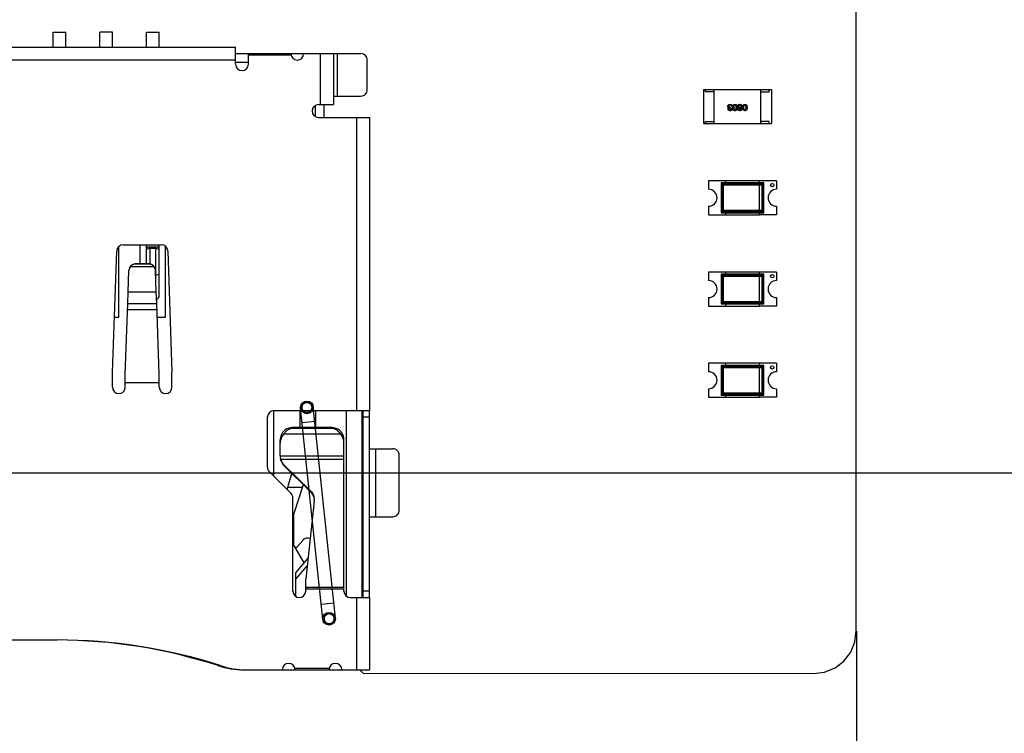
# Model space of a CAD drawing. Header units: inches. Extents: x -36 to 490, y -51 to 98.
# Tile 105 of 153: x 420 to 443, y -13 to 4. Entities that reach past the tile are written whole.
import ezdxf

# ---------------------------------------------------------------- set-up
doc = ezdxf.new("R2010")
doc.units = ezdxf.units.IN
doc.header["$LTSCALE"] = 1.21
doc.header["$MEASUREMENT"] = 0
doc.header["$PDMODE"] = 3
doc.header["$PDSIZE"] = 0.3125
doc.layers.get('0').update_dxf_attribs({"linetype": 'CONTINUOUS'})
doc.layers.get('Defpoints').update_dxf_attribs({"linetype": 'CONTINUOUS'})
doc.layers.add('DIM', color=3, linetype='CONTINUOUS')
doc.layers.add('IMPORTED13', color=7, linetype='CONTINUOUS')
doc.styles.get("Standard").update_dxf_attribs({"font": 'txt', "width": 0.8})
doc.dimstyles.get("Standard").update_dxf_attribs({"dimtxt": 0.15625, "dimasz": 0.1875, "dimexe": 0.125, "dimexo": 0.0625, "dimgap": 0.09, "dimtad": 0, "dimtih": 1, "dimtoh": 1, "dimzin": 4, "dimdsep": 46, "dimtxsty": 'Standard', "dimblk": '_FILLED', "dimblk1": '_FILLED', "dimblk2": '_FILLED', "dimcen": 0.09, "dimazin": 1, "dimtp": 0.01, "dimtm": 0.01, "dimtfac": 1, "dimtofl": 0, "dimtmove": 0, "dimatfit": 3, "dimldrblk": '_FILLED', "dimfxl": 1, "dimtolj": 1, "dimtzin": 4, "dimarcsym": 0})

# ---------------------------------------------------------------- blocks, each defined once
blk = doc.blocks.new('_FILLED')
at = {"color": 0, "linetype": 'ByBlock'}
blk.add_solid([(0, 0), (-1, 0.1667), (-1, -0.1667)], dxfattribs=at)
blk = doc.blocks.new('*D70')
at = {"layer": 'Defpoints', "color": 0}
for p in [(406.8, 41.989), (406.8, -7.061), (488.634, -7.061)]:
    blk.add_point(p, dxfattribs=at)
at = {"layer": 'DIM', "color": 0, "lineweight": -2}
for p, q in [((406.863, 41.989), (488.759, 41.989)), ((488.634, 39.449), (488.634, 21.387)), ((488.634, -4.521), (488.634, 13.541)), ((406.863, -7.061), (488.759, -7.061))]:
    blk.add_line(p, q, dxfattribs=at)
at = {"layer": 'DIM', "color": 0, "lineweight": -2, "xscale": 2.54, "yscale": 2.54, "zscale": 2.54}
for p, rotation in [((488.634, 41.989), 90), ((488.634, -7.061), 270)]:
    blk.add_blockref('_FILLED', p, dxfattribs=dict(at, rotation=rotation))
at = {"layer": 'DIM', "color": 0, "insert": (488.634, 17.464), "char_height": 2.5, "attachment_point": 5, "rotation": 90, "line_spacing_factor": 2.5}
blk.add_mtext('\\A1;49.05', dxfattribs=at)
blk = doc.blocks.new('*D73')
at = {"layer": 'Defpoints', "color": 0}
for p in [(333.37, -10.726), (439.379, -10.726), (439.379, -49.212)]:
    blk.add_point(p, dxfattribs=at)
at = {"layer": 'DIM', "color": 0, "lineweight": -2}
for p, q in [((333.37, -10.789), (333.37, -49.337)), ((439.379, -10.789), (439.379, -49.337)), ((335.91, -49.212), (382.285, -49.212)), ((436.839, -49.212), (390.465, -49.212))]:
    blk.add_line(p, q, dxfattribs=at)
at = {"layer": 'DIM', "color": 0, "lineweight": -2, "xscale": 2.54, "yscale": 2.54, "zscale": 2.54, "rotation": 180}
blk.add_blockref('_FILLED', (333.37, -49.212), dxfattribs=at)
at = {"layer": 'DIM', "color": 0, "lineweight": -2, "xscale": 2.54, "yscale": 2.54, "zscale": 2.54}
blk.add_blockref('_FILLED', (439.379, -49.212), dxfattribs=at)
at = {"layer": 'DIM', "color": 0, "insert": (386.375, -49.212), "char_height": 2.5, "attachment_point": 5, "line_spacing_factor": 2.5}
blk.add_mtext('\\A1;106.01', dxfattribs=at)

msp = doc.modelspace()

# ---------------------------------------------------------------- linework, layer by layer
at = {"color": 7, "linetype": 'Continuous'}
for p, q in [((439.37, -10.776), (439.38, 54.725)), ((420.464, 3.31), (420.764, 3.31)), ((420.464, 2.957), (420.464, 3.31)), ((420.764, 2.957), (420.764, 3.31)), ((421.864, 3.31), (421.564, 3.31)), ((421.564, 2.957), (421.564, 3.31)), ((421.864, 2.957), (421.864, 3.31)), ((422.664, 3.31), (422.964, 3.31)), ((422.664, 2.957), (422.664, 3.31)), ((422.964, 2.957), (422.964, 3.31)), ((415.364, 2.957), (424.764, 2.957)), ((424.764, 2.557), (424.764, 2.957)), ((424.764, 2.807), (427.714, 2.807)), ((425.064, 2.557), (425.064, 2.807)), ((425.064, 2.782), (426.066, 2.782)), ((426.764, 1.607), (426.764, 2.807)), ((427.064, 2.807), (427.064, 1.607)), ((427.163, 1.807), (427.163, 2.807)), ((424.764, 2.657), (415.364, 2.657)), ((424.764, 2.607), (425.064, 2.607)), ((427.864, 1.957), (427.864, 2.657)), ((435.778, 1.959), (437.378, 1.959)), ((435.778, 1.959), (435.778, 1.159)), ((435.828, 1.909), (435.828, 1.959)), ((436.028, 1.909), (435.828, 1.909)), ((436.028, 1.159), (436.028, 1.959)), ((437.128, 1.159), (437.128, 1.959)), ((437.128, 1.909), (437.328, 1.909)), ((437.328, 1.909), (437.328, 1.959)), ((437.378, 1.959), (437.378, 1.159)), ((427.064, 1.807), (427.714, 1.807)), ((426.644, 1.325), (426.644, 1.59)), ((426.714, 1.607), (427.064, 1.607)), ((426.844, 1.307), (426.844, 1.607)), ((436.377, 1.533), (436.377, 1.534)), ((436.405, 1.613), (436.432, 1.609)), ((436.415, 1.527), (436.405, 1.527)), ((436.406, 1.543), (436.415, 1.543)), ((436.415, 1.543), (436.415, 1.527)), ((436.433, 1.512), (436.451, 1.512)), ((436.454, 1.566), (436.436, 1.566)), ((436.589, 1.503), (436.607, 1.503)), ((436.668, 1.535), (436.667, 1.536)), ((426.714, 1.307), (427.914, 1.307)), ((427.614, -5.593), (427.614, 1.307)), ((427.914, 1.307), (427.914, -5.593)), ((435.828, 1.209), (436.028, 1.209)), ((435.828, 1.159), (435.828, 1.209)), ((437.328, 1.209), (437.128, 1.209)), ((437.328, 1.159), (437.328, 1.209)), ((435.778, 1.159), (437.378, 1.159)), ((437.098, -0.186), (435.898, -0.186)), ((435.898, -0.186), (435.898, -0.386)), ((436.298, -0.186), (436.298, -0.236)), ((437.098, -0.236), (437.098, -0.186)), ((437.198, -0.236), (436.198, -0.236)), ((436.198, -0.236), (436.247, -0.284)), ((436.198, -0.236), (436.198, -0.936)), ((437.17, -0.264), (436.227, -0.264)), ((436.227, -0.264), (436.227, -0.907)), ((436.247, -0.284), (437.15, -0.284)), ((436.247, -0.887), (436.247, -0.284)), ((437.198, -0.236), (437.15, -0.284)), ((437.15, -0.284), (437.15, -0.887)), ((437.17, -0.907), (437.17, -0.264)), ((437.198, -0.936), (437.198, -0.236)), ((435.898, -0.786), (435.898, -0.986)), ((436.198, -0.936), (436.247, -0.887)), ((436.227, -0.907), (437.17, -0.907)), ((437.15, -0.887), (436.247, -0.887)), ((437.15, -0.887), (437.198, -0.936)), ((435.898, -0.986), (437.098, -0.986)), ((436.198, -0.936), (437.198, -0.936)), ((436.298, -0.936), (436.298, -0.986)), ((437.098, -0.986), (437.098, -0.936)), ((421.864, -4.693), (421.964, -1.837)), ((422.014, -3.393), (422.014, -1.733)), ((422.114, -1.693), (423.014, -1.693)), ((422.514, -2.143), (422.514, -1.693)), ((422.664, -2.143), (422.664, -1.693)), ((422.664, -1.737), (422.964, -1.737)), ((422.744, -1.737), (422.664, -1.762)), ((422.664, -1.797), (422.744, -1.771)), ((422.744, -1.737), (422.744, -2.143)), ((422.744, -1.771), (422.884, -1.771)), ((422.964, -1.762), (422.884, -1.737)), ((422.884, -2.413), (422.884, -1.737)), ((422.884, -1.771), (422.964, -1.797)), ((422.964, -2.89), (422.964, -1.693)), ((423.114, -3.393), (423.114, -1.733)), ((423.164, -1.837), (423.264, -4.693)), ((422.233, -2.809), (422.251, -2.298)), ((422.29, -2.203), (422.839, -2.203)), ((422.727, -2.143), (422.402, -2.143)), ((422.402, -2.143), (422.402, -2.15)), ((422.727, -2.15), (422.402, -2.15)), ((422.727, -2.15), (422.727, -2.143)), ((422.895, -2.809), (422.877, -2.298)), ((422.964, -2.387), (422.884, -2.413)), ((437.098, -2.333), (435.898, -2.333)), ((435.898, -2.333), (435.898, -2.533)), ((437.198, -2.383), (436.198, -2.383)), ((436.198, -2.383), (436.247, -2.431)), ((436.198, -2.383), (436.198, -3.083)), ((437.17, -2.411), (436.227, -2.411)), ((436.227, -2.411), (436.227, -3.054)), ((436.247, -2.431), (437.15, -2.431)), ((436.247, -3.034), (436.247, -2.431)), ((436.298, -2.333), (436.298, -2.383)), ((437.098, -2.383), (437.098, -2.333)), ((437.198, -2.383), (437.15, -2.431)), ((437.15, -2.431), (437.15, -3.034)), ((437.17, -3.054), (437.17, -2.411)), ((437.198, -3.083), (437.198, -2.383)), ((422.224, -3.076), (422.233, -2.809)), ((422.895, -2.809), (422.233, -2.809)), ((422.905, -3.076), (422.895, -2.809)), ((435.898, -2.933), (435.898, -3.133)), ((422.164, -4.735), (422.224, -3.076)), ((422.91, -3.225), (422.218, -3.225)), ((422.224, -3.076), (422.905, -3.076)), ((422.964, -4.735), (422.905, -3.076)), ((435.898, -3.133), (437.098, -3.133)), ((436.198, -3.083), (436.247, -3.034)), ((436.198, -3.083), (437.198, -3.083)), ((436.227, -3.054), (437.17, -3.054)), ((437.15, -3.034), (436.247, -3.034)), ((436.298, -3.083), (436.298, -3.133)), ((437.098, -3.133), (437.098, -3.083)), ((437.15, -3.034), (437.198, -3.083)), ((421.91, -3.393), (422.014, -3.393)), ((422.916, -3.393), (423.114, -3.393)), ((437.098, -4.479), (435.898, -4.479)), ((435.898, -4.479), (435.898, -4.679)), ((437.198, -4.529), (436.198, -4.529)), ((436.198, -4.529), (436.247, -4.578)), ((436.198, -4.529), (436.198, -5.229)), ((437.17, -4.558), (436.227, -4.558)), ((436.227, -4.558), (436.227, -5.201)), ((436.247, -4.578), (437.15, -4.578)), ((436.247, -5.181), (436.247, -4.578)), ((436.298, -4.479), (436.298, -4.529)), ((437.098, -4.529), (437.098, -4.479)), ((437.198, -4.529), (437.15, -4.578)), ((437.15, -4.578), (437.15, -5.181)), ((437.17, -5.201), (437.17, -4.558)), ((437.198, -5.229), (437.198, -4.529)), ((421.864, -5.043), (421.864, -4.693)), ((422.164, -5.043), (422.164, -4.735)), ((422.964, -5.043), (422.964, -4.735)), ((423.264, -5.043), (423.264, -4.693)), ((422.164, -4.935), (422.964, -4.935)), ((422.964, -4.943), (422.164, -4.943)), ((435.898, -5.079), (435.898, -5.279)), ((435.898, -5.279), (437.098, -5.279)), ((436.198, -5.229), (436.247, -5.181)), ((436.198, -5.229), (437.198, -5.229)), ((436.227, -5.201), (437.17, -5.201)), ((437.15, -5.181), (436.247, -5.181)), ((436.298, -5.229), (436.298, -5.279)), ((437.098, -5.279), (437.098, -5.229)), ((437.15, -5.181), (437.198, -5.229)), ((425.514, -6.93), (425.514, -5.743)), ((425.664, -5.593), (427.91, -5.593)), ((425.664, -7.143), (425.664, -5.593)), ((426.284, -5.993), (426.284, -5.593)), ((426.644, -5.593), (426.644, -5.993)), ((427.364, -5.593), (427.364, -9.952)), ((427.744, -9.993), (427.744, -5.593)), ((427.764, -9.984), (427.764, -5.601)), ((427.764, -5.743), (427.914, -5.743)), ((427.914, -5.601), (427.91, -5.593)), ((427.914, -9.984), (427.914, -5.601)), ((427.014, -5.993), (426.114, -5.993)), ((426.114, -5.993), (426.114, -6.012)), ((427.014, -6.012), (426.114, -6.012)), ((427.014, -6.012), (427.014, -5.993)), ((427.237, -6.152), (425.892, -6.152)), ((425.814, -6.66), (425.814, -6.286)), ((427.314, -9.843), (427.314, -6.286)), ((425.814, -6.655), (427.314, -6.655)), ((427.927, -6.493), (428.464, -6.493)), ((428.062, -8.093), (428.062, -6.493)), ((428.614, -7.943), (428.614, -6.643)), ((425.828, -6.769), (425.817, -6.723)), ((427.314, -6.747), (425.828, -6.747)), ((425.902, -6.868), (426.526, -7.485)), ((425.902, -6.89), (425.902, -6.868)), ((425.902, -6.89), (426.526, -7.507)), ((426.07, -7.549), (425.558, -7.036)), ((425.973, -7.451), (426.085, -7.071)), ((425.991, -7.393), (426.338, -7.393)), ((426.355, -7.338), (426.134, -8.019)), ((426.526, -7.485), (426.526, -7.507)), ((426.114, -9.843), (426.114, -7.655)), ((426.613, -7.727), (426.414, -9.551)), ((426.134, -8.76), (426.134, -8.019)), ((427.927, -8.093), (428.464, -8.093)), ((426.134, -8.593), (426.114, -8.593)), ((426.141, -8.785), (426.368, -9.178)), ((426.223, -8.792), (426.342, -8.65)), ((426.464, -9.064), (426.174, -9.409)), ((426.448, -9.238), (426.174, -9.565)), ((426.174, -9.409), (426.174, -9.96)), ((427.744, -9.293), (427.764, -9.293)), ((426.414, -9.843), (426.414, -9.551)), ((426.414, -9.748), (427.314, -9.748)), ((427.314, -9.793), (426.414, -9.793)), ((427.914, -9.843), (427.764, -9.843)), ((427.464, -9.993), (427.91, -9.993)), ((427.614, -11.693), (427.614, -9.993)), ((427.763, -9.989), (427.764, -9.984)), ((427.91, -9.993), (427.914, -9.984)), ((427.914, -9.993), (427.914, -11.693)), ((439.345, -11.037), (439.37, -10.776)), ((413.214, -10.993), (420.564, -10.993)), ((439.244, -11.28), (439.345, -11.037)), ((439.084, -11.489), (439.244, -11.28)), ((424.351, -11.596), (424.355, -11.584)), ((438.875, -11.65), (439.084, -11.489)), ((425.015, -11.693), (427.914, -11.693)), ((426.967, -11.663), (426.161, -11.663)), ((427.68, -11.693), (427.764, -11.776)), ((427.764, -11.776), (438.37, -11.785)), ((438.37, -11.785), (438.631, -11.75)), ((438.631, -11.75), (438.875, -11.65))]:
    msp.add_line(p, q, dxfattribs=at)
at = {"color": 6, "linetype": 'Continuous'}
for p, q in [((437.498, -0.186), (437.098, -0.186)), ((437.498, -0.186), (437.498, -0.386)), ((437.098, -0.936), (437.098, -0.236)), ((437.498, -0.786), (437.498, -0.986)), ((437.498, -0.986), (437.098, -0.986)), ((437.498, -2.333), (437.098, -2.333)), ((437.098, -3.083), (437.098, -2.383)), ((437.498, -2.333), (437.498, -2.533)), ((437.498, -2.933), (437.498, -3.133)), ((437.498, -3.133), (437.098, -3.133)), ((437.498, -4.479), (437.098, -4.479)), ((437.098, -5.229), (437.098, -4.529)), ((437.498, -4.479), (437.498, -4.679)), ((437.498, -5.079), (437.498, -5.279)), ((437.498, -5.279), (437.098, -5.279))]:
    msp.add_line(p, q, dxfattribs=at)
at = {"color": 7, "linetype": 'Continuous'}
for centre in [(437.398, -0.286), (437.398, -2.433), (437.398, -4.579)]:
    msp.add_circle(centre, 0.04, dxfattribs=at)
for centre, radius, start, end in [((426.214, 2.807), 0.15, 180, 0), ((424.914, 2.557), 0.15, 180, 0), ((426.714, 1.457), 0.15, 90, 270), ((435.898, -0.586), 0.2, 270, 90), ((422.114, -1.843), 0.15, 90, 177.9941), ((423.014, -1.843), 0.15, 2.0059, 90), ((435.898, -2.733), 0.2, 270, 90), ((435.898, -4.879), 0.2, 270, 90), ((422.014, -5.043), 0.15, 180, 0), ((423.114, -5.043), 0.15, 180, 0), ((425.664, -5.743), 0.15, 90, 180), ((425.664, -6.93), 0.15, 180, 225), ((425.964, -7.655), 0.15, 0, 45), ((426.323, -7.695), 0.291, 353.799, 357.2141), ((426.32, -7.695), 0.294, 357.2123, 359.9236), ((426.184, -8.76), 0.05, 180, 320), ((426.464, -8.753), 0.16, 70.5101, 140), ((426.264, -9.843), 0.15, 180, 0), ((427.464, -9.843), 0.15, 180, 270), ((420.514, -23.493), 12.5, 72.1242, 89.771), ((420.564, -23.493), 12.5, 72.1242, 90), ((426.014, -11.693), 0.15, 0, 180), ((427.114, -11.693), 0.15, 0, 180), ((424.965, -9.693), 2, 252.1242, 270), ((425.015, -9.693), 2, 252.1242, 270)]:
    msp.add_arc(centre, radius, start, end, dxfattribs=at)
at = {"color": 6, "linetype": 'Continuous'}
for centre in [(437.498, -0.586), (437.498, -2.733), (437.498, -4.879)]:
    msp.add_arc(centre, 0.2, 90, 270, dxfattribs=at)
at = {"color": 7, "linetype": 'Continuous'}
for centre, major_axis, ratio, start_param, end_param in [((422.402, -2.292), (0.15, 0), 0.997272, 1.570796, 3.106041), ((422.727, -2.292), (0.15, 0), 0.997272, 0.035551, 1.570796), ((422.864, -2.922), (0.0928, 0.0584), 0.638918, -1.56634, -0.382055)]:
    msp.add_ellipse(centre, major_axis=major_axis, ratio=ratio, start_param=start_param, end_param=end_param, dxfattribs=at)
for points, knots in [([(427.864, 2.657), (427.864, 2.677), (427.856, 2.716), (427.823, 2.766), (427.773, 2.8), (427.734, 2.807), (427.714, 2.807)], [0, 0, 0, 0, 0.250028, 0.500027, 0.750011, 1, 1, 1, 1]), ([(427.714, 1.807), (427.734, 1.807), (427.773, 1.815), (427.823, 1.849), (427.856, 1.899), (427.864, 1.938), (427.864, 1.957)], [0, 0, 0, 0, 0.249993, 0.499977, 0.749976, 1, 1, 1, 1]), ([(436.352, 1.568), (436.352, 1.569), (436.352, 1.573), (436.353, 1.578), (436.354, 1.583), (436.356, 1.587), (436.358, 1.591), (436.361, 1.595), (436.363, 1.598), (436.366, 1.601), (436.37, 1.604), (436.374, 1.606), (436.378, 1.608), (436.383, 1.61), (436.388, 1.611), (436.393, 1.613), (436.399, 1.613), (436.403, 1.613), (436.405, 1.613)], [0, 0, 0, 0, 0.068236, 0.132937, 0.194125, 0.253174, 0.310181, 0.365986, 0.421096, 0.476216, 0.532352, 0.590232, 0.649824, 0.71274, 0.778406, 0.848058, 0.921922, 1, 1, 1, 1]), ([(436.377, 1.534), (436.376, 1.534), (436.374, 1.535), (436.371, 1.536), (436.368, 1.537), (436.366, 1.539), (436.364, 1.54), (436.362, 1.542), (436.36, 1.544), (436.358, 1.546), (436.357, 1.548), (436.355, 1.551), (436.354, 1.553), (436.353, 1.556), (436.353, 1.558), (436.352, 1.561), (436.352, 1.564), (436.352, 1.567), (436.352, 1.568)], [0, 0, 0, 0, 0.069445, 0.136039, 0.200011, 0.261745, 0.322328, 0.381403, 0.438864, 0.496655, 0.554398, 0.612391, 0.672266, 0.733005, 0.79604, 0.861293, 0.928785, 1, 1, 1, 1]), ([(436.359, 1.502), (436.359, 1.504), (436.359, 1.507), (436.359, 1.512), (436.361, 1.517), (436.363, 1.521), (436.365, 1.525), (436.369, 1.528), (436.372, 1.531), (436.375, 1.532), (436.377, 1.533)], [0, 0, 0, 0, 0.143686, 0.277942, 0.40333, 0.521785, 0.638573, 0.755208, 0.874773, 1, 1, 1, 1]), ([(436.404, 1.463), (436.402, 1.464), (436.399, 1.464), (436.394, 1.464), (436.389, 1.465), (436.385, 1.466), (436.381, 1.468), (436.377, 1.47), (436.374, 1.472), (436.371, 1.474), (436.368, 1.476), (436.366, 1.479), (436.364, 1.482), (436.362, 1.486), (436.361, 1.489), (436.36, 1.493), (436.359, 1.498), (436.359, 1.501), (436.359, 1.502)], [0, 0, 0, 0, 0.077845, 0.151584, 0.221397, 0.287366, 0.350104, 0.410398, 0.467998, 0.524388, 0.579979, 0.635152, 0.690917, 0.747936, 0.806661, 0.867861, 0.932479, 1, 1, 1, 1]), ([(436.404, 1.599), (436.403, 1.599), (436.401, 1.598), (436.397, 1.598), (436.394, 1.597), (436.391, 1.596), (436.388, 1.595), (436.386, 1.594), (436.383, 1.592), (436.381, 1.591), (436.379, 1.589), (436.378, 1.587), (436.376, 1.584), (436.375, 1.582), (436.374, 1.579), (436.373, 1.576), (436.373, 1.573), (436.373, 1.571), (436.372, 1.57)], [0, 0, 0, 0, 0.076694, 0.149502, 0.218019, 0.283183, 0.345589, 0.405199, 0.462852, 0.519478, 0.575313, 0.630559, 0.687006, 0.744638, 0.804006, 0.866059, 0.931486, 1, 1, 1, 1]), ([(436.372, 1.57), (436.372, 1.569), (436.373, 1.567), (436.373, 1.564), (436.374, 1.561), (436.374, 1.558), (436.376, 1.556), (436.377, 1.554), (436.379, 1.552), (436.381, 1.55), (436.383, 1.548), (436.386, 1.547), (436.388, 1.546), (436.391, 1.545), (436.395, 1.544), (436.398, 1.543), (436.402, 1.543), (436.405, 1.543), (436.406, 1.543)], [0, 0, 0, 0, 0.066518, 0.129194, 0.188613, 0.245254, 0.300032, 0.353805, 0.407079, 0.461108, 0.516272, 0.574141, 0.634837, 0.699275, 0.767504, 0.840272, 0.917505, 1, 1, 1, 1]), ([(436.405, 1.527), (436.404, 1.527), (436.402, 1.527), (436.399, 1.527), (436.396, 1.526), (436.393, 1.526), (436.391, 1.525), (436.389, 1.524), (436.387, 1.523), (436.385, 1.521), (436.383, 1.52), (436.382, 1.518), (436.38, 1.516), (436.379, 1.514), (436.379, 1.511), (436.378, 1.509), (436.378, 1.506), (436.377, 1.505), (436.377, 1.504)], [0, 0, 0, 0, 0.079415, 0.154091, 0.22508, 0.29186, 0.355026, 0.415127, 0.472418, 0.528511, 0.583551, 0.638361, 0.693547, 0.750023, 0.807857, 0.868401, 0.932259, 1, 1, 1, 1]), ([(436.377, 1.504), (436.377, 1.503), (436.378, 1.501), (436.378, 1.498), (436.379, 1.496), (436.38, 1.494), (436.381, 1.492), (436.382, 1.49), (436.383, 1.488), (436.385, 1.487), (436.387, 1.485), (436.389, 1.484), (436.391, 1.483), (436.393, 1.482), (436.396, 1.482), (436.398, 1.481), (436.401, 1.481), (436.403, 1.481), (436.404, 1.481)], [0, 0, 0, 0, 0.067655, 0.132224, 0.194132, 0.253145, 0.309858, 0.366002, 0.421361, 0.47702, 0.532632, 0.590536, 0.65067, 0.713258, 0.779588, 0.848803, 0.921949, 1, 1, 1, 1]), ([(436.436, 1.566), (436.436, 1.567), (436.435, 1.57), (436.435, 1.574), (436.434, 1.577), (436.433, 1.58), (436.432, 1.583), (436.431, 1.586), (436.429, 1.588), (436.427, 1.591), (436.425, 1.592), (436.423, 1.594), (436.42, 1.596), (436.418, 1.597), (436.415, 1.598), (436.411, 1.598), (436.408, 1.599), (436.406, 1.599), (436.404, 1.599)], [0, 0, 0, 0, 0.07723, 0.149593, 0.217944, 0.282232, 0.34411, 0.402297, 0.458791, 0.513966, 0.568538, 0.623291, 0.679957, 0.737243, 0.798142, 0.86118, 0.928728, 1, 1, 1, 1]), ([(436.451, 1.512), (436.451, 1.51), (436.451, 1.506), (436.45, 1.501), (436.449, 1.496), (436.448, 1.491), (436.446, 1.487), (436.444, 1.483), (436.442, 1.479), (436.439, 1.476), (436.436, 1.473), (436.432, 1.471), (436.428, 1.468), (436.424, 1.467), (436.419, 1.465), (436.414, 1.464), (436.409, 1.464), (436.405, 1.464), (436.404, 1.463)], [0, 0, 0, 0, 0.074804, 0.144899, 0.211458, 0.274554, 0.334363, 0.392059, 0.448123, 0.503024, 0.558154, 0.613471, 0.670844, 0.729926, 0.792003, 0.857405, 0.926768, 1, 1, 1, 1]), ([(436.404, 1.481), (436.406, 1.481), (436.408, 1.481), (436.411, 1.481), (436.414, 1.482), (436.417, 1.483), (436.419, 1.484), (436.422, 1.485), (436.424, 1.487), (436.426, 1.488), (436.427, 1.491), (436.429, 1.493), (436.43, 1.495), (436.431, 1.498), (436.432, 1.501), (436.432, 1.505), (436.433, 1.508), (436.433, 1.511), (436.433, 1.512)], [0, 0, 0, 0, 0.069877, 0.136363, 0.198671, 0.257968, 0.315462, 0.370709, 0.425568, 0.479847, 0.535753, 0.592303, 0.651386, 0.713311, 0.778642, 0.84836, 0.921866, 1, 1, 1, 1]), ([(436.432, 1.609), (436.433, 1.608), (436.435, 1.607), (436.437, 1.606), (436.44, 1.604), (436.442, 1.602), (436.444, 1.6), (436.445, 1.598), (436.447, 1.596), (436.449, 1.593), (436.45, 1.59), (436.451, 1.587), (436.452, 1.584), (436.453, 1.581), (436.453, 1.577), (436.454, 1.574), (436.454, 1.57), (436.454, 1.567), (436.454, 1.566)], [0, 0, 0, 0, 0.056906, 0.113264, 0.168825, 0.223843, 0.279195, 0.335267, 0.392098, 0.450414, 0.51054, 0.572219, 0.636652, 0.703156, 0.773102, 0.845505, 0.921063, 1, 1, 1, 1]), ([(436.469, 1.54), (436.469, 1.543), (436.47, 1.548), (436.47, 1.557), (436.472, 1.564), (436.473, 1.572), (436.475, 1.578), (436.477, 1.584), (436.48, 1.59), (436.483, 1.595), (436.486, 1.599), (436.49, 1.603), (436.494, 1.606), (436.499, 1.609), (436.503, 1.611), (436.509, 1.612), (436.514, 1.613), (436.518, 1.613), (436.52, 1.613)], [0, 0, 0, 0, 0.08769, 0.170218, 0.24749, 0.319818, 0.387758, 0.451391, 0.511445, 0.568185, 0.622681, 0.67526, 0.726746, 0.778428, 0.830764, 0.884397, 0.940866, 1, 1, 1, 1]), ([(436.52, 1.463), (436.518, 1.464), (436.514, 1.464), (436.509, 1.465), (436.504, 1.467), (436.499, 1.469), (436.494, 1.472), (436.49, 1.475), (436.487, 1.479), (436.483, 1.483), (436.48, 1.488), (436.477, 1.494), (436.475, 1.5), (436.473, 1.507), (436.472, 1.514), (436.471, 1.522), (436.47, 1.531), (436.469, 1.537), (436.469, 1.54)], [0, 0, 0, 0, 0.057415, 0.112361, 0.16496, 0.216437, 0.267441, 0.318839, 0.371478, 0.426325, 0.483626, 0.544235, 0.608673, 0.677374, 0.750405, 0.828394, 0.911525, 1, 1, 1, 1]), ([(436.52, 1.599), (436.519, 1.599), (436.516, 1.599), (436.513, 1.598), (436.51, 1.596), (436.506, 1.595), (436.504, 1.593), (436.501, 1.59), (436.499, 1.587), (436.497, 1.584), (436.495, 1.58), (436.493, 1.575), (436.492, 1.57), (436.491, 1.565), (436.49, 1.559), (436.489, 1.553), (436.489, 1.547), (436.489, 1.542), (436.489, 1.54)], [0, 0, 0, 0, 0.050879, 0.099377, 0.146973, 0.193618, 0.240619, 0.289461, 0.34047, 0.395283, 0.453059, 0.515633, 0.582666, 0.655287, 0.732971, 0.815933, 0.905166, 1, 1, 1, 1]), ([(436.489, 1.54), (436.489, 1.537), (436.489, 1.533), (436.489, 1.526), (436.49, 1.52), (436.491, 1.514), (436.492, 1.509), (436.493, 1.504), (436.495, 1.499), (436.497, 1.495), (436.499, 1.492), (436.501, 1.489), (436.504, 1.486), (436.506, 1.484), (436.51, 1.483), (436.513, 1.482), (436.516, 1.481), (436.519, 1.481), (436.52, 1.481)], [0, 0, 0, 0, 0.095719, 0.185854, 0.269738, 0.347952, 0.420315, 0.487894, 0.550245, 0.608186, 0.662454, 0.713283, 0.761375, 0.808209, 0.854301, 0.901312, 0.949396, 1, 1, 1, 1]), ([(436.52, 1.613), (436.522, 1.613), (436.526, 1.613), (436.532, 1.612), (436.537, 1.611), (436.542, 1.609), (436.546, 1.606), (436.55, 1.603), (436.554, 1.599), (436.558, 1.595), (436.561, 1.59), (436.563, 1.584), (436.565, 1.578), (436.567, 1.572), (436.569, 1.564), (436.57, 1.557), (436.571, 1.548), (436.571, 1.543), (436.571, 1.54)], [0, 0, 0, 0, 0.059135, 0.115606, 0.169241, 0.221578, 0.273261, 0.324749, 0.377329, 0.431642, 0.488541, 0.548597, 0.612232, 0.680174, 0.752504, 0.829777, 0.912307, 1, 1, 1, 1]), ([(436.55, 1.54), (436.55, 1.542), (436.55, 1.547), (436.55, 1.553), (436.549, 1.56), (436.549, 1.565), (436.548, 1.571), (436.546, 1.576), (436.545, 1.58), (436.543, 1.584), (436.541, 1.587), (436.539, 1.59), (436.536, 1.593), (436.533, 1.595), (436.531, 1.597), (436.527, 1.598), (436.524, 1.599), (436.521, 1.599), (436.52, 1.599)], [0, 0, 0, 0, 0.096457, 0.187288, 0.27178, 0.350132, 0.423455, 0.491343, 0.554037, 0.612253, 0.666313, 0.717038, 0.764921, 0.811214, 0.856775, 0.902988, 0.950234, 1, 1, 1, 1]), ([(436.52, 1.481), (436.521, 1.481), (436.524, 1.481), (436.527, 1.482), (436.531, 1.483), (436.534, 1.484), (436.536, 1.486), (436.539, 1.489), (436.541, 1.492), (436.543, 1.496), (436.545, 1.499), (436.546, 1.504), (436.548, 1.509), (436.549, 1.514), (436.549, 1.52), (436.55, 1.526), (436.55, 1.533), (436.55, 1.537), (436.55, 1.54)], [0, 0, 0, 0, 0.049764, 0.097007, 0.143217, 0.188577, 0.235116, 0.282997, 0.333719, 0.387776, 0.445989, 0.508679, 0.576563, 0.649481, 0.728235, 0.812722, 0.903548, 1, 1, 1, 1]), ([(436.571, 1.54), (436.571, 1.537), (436.571, 1.531), (436.57, 1.522), (436.569, 1.514), (436.567, 1.507), (436.565, 1.5), (436.563, 1.494), (436.561, 1.488), (436.558, 1.483), (436.554, 1.478), (436.55, 1.475), (436.546, 1.471), (436.542, 1.468), (436.537, 1.466), (436.532, 1.465), (436.526, 1.464), (436.522, 1.464), (436.52, 1.463)], [0, 0, 0, 0, 0.088823, 0.172287, 0.250296, 0.323438, 0.392244, 0.456221, 0.516635, 0.573871, 0.628, 0.680335, 0.731489, 0.782557, 0.834044, 0.886738, 0.942089, 1, 1, 1, 1]), ([(436.586, 1.564), (436.586, 1.566), (436.586, 1.57), (436.587, 1.575), (436.588, 1.579), (436.59, 1.584), (436.592, 1.589), (436.594, 1.593), (436.597, 1.597), (436.599, 1.6), (436.601, 1.601)], [0, 0, 0, 0, 0.12904, 0.253809, 0.377066, 0.499122, 0.621469, 0.744665, 0.870607, 1, 1, 1, 1]), ([(436.633, 1.518), (436.631, 1.518), (436.627, 1.518), (436.622, 1.519), (436.617, 1.52), (436.613, 1.522), (436.609, 1.523), (436.605, 1.526), (436.601, 1.528), (436.598, 1.531), (436.596, 1.534), (436.593, 1.537), (436.591, 1.541), (436.589, 1.545), (436.588, 1.549), (436.587, 1.554), (436.586, 1.559), (436.586, 1.563), (436.586, 1.564)], [0, 0, 0, 0, 0.074228, 0.144548, 0.211288, 0.274576, 0.335162, 0.393915, 0.450599, 0.506657, 0.562409, 0.618617, 0.676096, 0.735061, 0.79654, 0.860906, 0.928473, 1, 1, 1, 1]), ([(436.633, 1.463), (436.631, 1.464), (436.628, 1.464), (436.623, 1.465), (436.619, 1.466), (436.615, 1.467), (436.612, 1.468), (436.608, 1.47), (436.605, 1.472), (436.602, 1.474), (436.599, 1.477), (436.597, 1.48), (436.595, 1.483), (436.593, 1.487), (436.592, 1.49), (436.591, 1.494), (436.59, 1.498), (436.589, 1.501), (436.589, 1.503)], [0, 0, 0, 0, 0.073784, 0.144317, 0.211047, 0.274818, 0.336501, 0.395724, 0.453465, 0.510016, 0.566585, 0.622844, 0.680328, 0.739335, 0.800408, 0.863904, 0.93053, 1, 1, 1, 1]), ([(436.601, 1.601), (436.602, 1.602), (436.604, 1.604), (436.607, 1.607), (436.611, 1.609), (436.615, 1.611), (436.62, 1.612), (436.626, 1.613), (436.631, 1.614), (436.635, 1.614), (436.638, 1.613)], [0, 0, 0, 0, 0.105033, 0.21147, 0.321511, 0.438526, 0.563605, 0.698055, 0.843218, 1, 1, 1, 1]), ([(436.634, 1.599), (436.633, 1.599), (436.631, 1.598), (436.628, 1.598), (436.625, 1.597), (436.622, 1.596), (436.62, 1.595), (436.618, 1.593), (436.615, 1.592), (436.614, 1.59), (436.612, 1.587), (436.61, 1.585), (436.609, 1.582), (436.608, 1.579), (436.607, 1.576), (436.606, 1.573), (436.606, 1.569), (436.606, 1.566), (436.606, 1.565)], [0, 0, 0, 0, 0.066682, 0.130303, 0.190802, 0.248749, 0.30534, 0.361219, 0.415721, 0.471765, 0.528279, 0.586428, 0.64659, 0.710143, 0.776461, 0.846692, 0.921137, 1, 1, 1, 1]), ([(436.606, 1.565), (436.606, 1.564), (436.606, 1.562), (436.606, 1.558), (436.607, 1.555), (436.608, 1.552), (436.609, 1.549), (436.61, 1.547), (436.612, 1.544), (436.614, 1.542), (436.616, 1.54), (436.618, 1.539), (436.62, 1.537), (436.623, 1.536), (436.626, 1.535), (436.629, 1.535), (436.632, 1.534), (436.634, 1.534), (436.635, 1.534)], [0, 0, 0, 0, 0.076288, 0.14871, 0.216387, 0.281386, 0.342528, 0.402111, 0.4591, 0.514852, 0.569974, 0.625644, 0.682226, 0.740156, 0.800362, 0.863471, 0.930116, 1, 1, 1, 1]), ([(436.607, 1.503), (436.608, 1.501), (436.608, 1.498), (436.61, 1.493), (436.613, 1.489), (436.616, 1.486), (436.619, 1.484), (436.623, 1.482), (436.628, 1.481), (436.631, 1.481), (436.633, 1.481)], [0, 0, 0, 0, 0.1439, 0.274233, 0.394478, 0.509388, 0.621911, 0.738504, 0.863414, 1, 1, 1, 1]), ([(436.687, 1.543), (436.687, 1.54), (436.686, 1.534), (436.686, 1.525), (436.684, 1.517), (436.683, 1.509), (436.681, 1.502), (436.679, 1.495), (436.676, 1.489), (436.673, 1.484), (436.669, 1.479), (436.665, 1.475), (436.661, 1.472), (436.656, 1.469), (436.651, 1.467), (436.645, 1.465), (436.639, 1.464), (436.635, 1.464), (436.633, 1.463)], [0, 0, 0, 0, 0.087517, 0.169686, 0.246944, 0.319347, 0.387088, 0.450961, 0.511075, 0.567974, 0.622351, 0.675039, 0.726853, 0.778688, 0.83093, 0.884738, 0.941043, 1, 1, 1, 1]), ([(436.667, 1.536), (436.666, 1.534), (436.665, 1.531), (436.661, 1.528), (436.658, 1.525), (436.654, 1.522), (436.649, 1.52), (436.644, 1.519), (436.638, 1.518), (436.635, 1.518), (436.633, 1.518)], [0, 0, 0, 0, 0.122276, 0.239997, 0.35611, 0.473903, 0.59404, 0.720428, 0.855383, 1, 1, 1, 1]), ([(436.633, 1.481), (436.634, 1.481), (436.636, 1.481), (436.64, 1.482), (436.644, 1.483), (436.647, 1.485), (436.65, 1.487), (436.653, 1.489), (436.655, 1.492), (436.658, 1.495), (436.66, 1.499), (436.661, 1.503), (436.663, 1.507), (436.665, 1.512), (436.666, 1.517), (436.667, 1.523), (436.667, 1.529), (436.668, 1.533), (436.668, 1.535)], [0, 0, 0, 0, 0.054741, 0.107075, 0.158339, 0.208382, 0.258772, 0.310045, 0.362765, 0.417822, 0.475982, 0.537466, 0.602901, 0.673037, 0.747247, 0.826291, 0.910782, 1, 1, 1, 1]), ([(436.665, 1.566), (436.665, 1.567), (436.665, 1.57), (436.665, 1.573), (436.664, 1.577), (436.663, 1.58), (436.662, 1.583), (436.66, 1.586), (436.659, 1.588), (436.657, 1.59), (436.655, 1.592), (436.653, 1.594), (436.65, 1.595), (436.647, 1.596), (436.644, 1.597), (436.641, 1.598), (436.638, 1.599), (436.635, 1.599), (436.634, 1.599)], [0, 0, 0, 0, 0.076467, 0.148148, 0.216496, 0.280559, 0.342274, 0.401168, 0.458322, 0.514073, 0.569257, 0.62465, 0.68124, 0.739113, 0.799947, 0.862804, 0.929597, 1, 1, 1, 1]), ([(436.635, 1.534), (436.636, 1.534), (436.639, 1.534), (436.642, 1.535), (436.645, 1.535), (436.648, 1.536), (436.65, 1.537), (436.653, 1.539), (436.655, 1.54), (436.657, 1.542), (436.659, 1.544), (436.66, 1.547), (436.662, 1.549), (436.663, 1.552), (436.664, 1.555), (436.665, 1.559), (436.665, 1.562), (436.665, 1.565), (436.665, 1.566)], [0, 0, 0, 0, 0.070453, 0.136523, 0.199866, 0.260392, 0.318446, 0.374657, 0.430182, 0.485556, 0.541071, 0.598396, 0.657208, 0.718642, 0.783247, 0.851631, 0.923928, 1, 1, 1, 1]), ([(436.638, 1.613), (436.64, 1.613), (436.644, 1.613), (436.649, 1.612), (436.655, 1.61), (436.66, 1.608), (436.665, 1.606), (436.669, 1.602), (436.673, 1.598), (436.675, 1.595), (436.676, 1.594)], [0, 0, 0, 0, 0.137449, 0.267856, 0.393219, 0.514735, 0.63397, 0.753734, 0.874967, 1, 1, 1, 1]), ([(436.676, 1.594), (436.677, 1.592), (436.679, 1.589), (436.681, 1.584), (436.683, 1.578), (436.684, 1.572), (436.685, 1.565), (436.686, 1.558), (436.687, 1.551), (436.687, 1.546), (436.687, 1.543)], [0, 0, 0, 0, 0.101889, 0.209155, 0.322694, 0.442863, 0.569758, 0.70479, 0.848502, 1, 1, 1, 1]), ([(436.702, 1.54), (436.703, 1.543), (436.703, 1.548), (436.704, 1.557), (436.705, 1.564), (436.706, 1.572), (436.708, 1.578), (436.71, 1.584), (436.713, 1.59), (436.716, 1.595), (436.719, 1.599), (436.723, 1.603), (436.727, 1.606), (436.732, 1.609), (436.737, 1.611), (436.742, 1.612), (436.747, 1.613), (436.751, 1.613), (436.753, 1.613)], [0, 0, 0, 0, 0.08769, 0.170218, 0.24749, 0.319818, 0.387758, 0.451391, 0.511445, 0.568185, 0.622681, 0.67526, 0.726746, 0.778428, 0.830764, 0.884397, 0.940866, 1, 1, 1, 1]), ([(436.753, 1.463), (436.751, 1.464), (436.748, 1.464), (436.742, 1.465), (436.737, 1.467), (436.732, 1.469), (436.727, 1.472), (436.723, 1.475), (436.72, 1.479), (436.716, 1.483), (436.713, 1.488), (436.711, 1.494), (436.708, 1.5), (436.706, 1.507), (436.705, 1.514), (436.704, 1.522), (436.703, 1.531), (436.703, 1.537), (436.702, 1.54)], [0, 0, 0, 0, 0.057415, 0.112361, 0.16496, 0.216437, 0.267441, 0.318839, 0.371478, 0.426325, 0.483626, 0.544235, 0.608673, 0.677374, 0.750405, 0.828394, 0.911525, 1, 1, 1, 1]), ([(436.753, 1.599), (436.752, 1.599), (436.75, 1.599), (436.746, 1.598), (436.743, 1.596), (436.74, 1.595), (436.737, 1.593), (436.734, 1.59), (436.732, 1.587), (436.73, 1.584), (436.728, 1.58), (436.726, 1.575), (436.725, 1.57), (436.724, 1.565), (436.723, 1.559), (436.723, 1.553), (436.722, 1.547), (436.722, 1.542), (436.722, 1.54)], [0, 0, 0, 0, 0.050879, 0.099377, 0.146973, 0.193618, 0.240619, 0.289461, 0.34047, 0.395283, 0.453059, 0.515633, 0.582666, 0.655287, 0.732971, 0.815933, 0.905166, 1, 1, 1, 1]), ([(436.722, 1.54), (436.722, 1.537), (436.722, 1.533), (436.723, 1.526), (436.723, 1.52), (436.724, 1.514), (436.725, 1.509), (436.726, 1.504), (436.728, 1.499), (436.73, 1.495), (436.732, 1.492), (436.734, 1.489), (436.737, 1.486), (436.74, 1.484), (436.743, 1.483), (436.746, 1.482), (436.75, 1.481), (436.752, 1.481), (436.753, 1.481)], [0, 0, 0, 0, 0.095719, 0.185854, 0.269738, 0.347952, 0.420315, 0.487894, 0.550245, 0.608186, 0.662454, 0.713283, 0.761375, 0.808209, 0.854301, 0.901312, 0.949396, 1, 1, 1, 1]), ([(436.753, 1.613), (436.755, 1.613), (436.759, 1.613), (436.765, 1.612), (436.77, 1.611), (436.775, 1.609), (436.779, 1.606), (436.784, 1.603), (436.787, 1.599), (436.791, 1.595), (436.794, 1.59), (436.796, 1.584), (436.799, 1.578), (436.8, 1.572), (436.802, 1.564), (436.803, 1.557), (436.804, 1.548), (436.804, 1.543), (436.804, 1.54)], [0, 0, 0, 0, 0.059135, 0.115606, 0.169241, 0.221578, 0.273261, 0.324749, 0.377329, 0.431642, 0.488541, 0.548597, 0.612232, 0.680174, 0.752504, 0.829777, 0.912307, 1, 1, 1, 1]), ([(436.784, 1.54), (436.784, 1.542), (436.784, 1.547), (436.783, 1.553), (436.783, 1.56), (436.782, 1.565), (436.781, 1.571), (436.779, 1.576), (436.778, 1.58), (436.776, 1.584), (436.774, 1.587), (436.772, 1.59), (436.769, 1.593), (436.767, 1.595), (436.764, 1.597), (436.76, 1.598), (436.757, 1.599), (436.755, 1.599), (436.753, 1.599)], [0, 0, 0, 0, 0.096457, 0.187288, 0.27178, 0.350132, 0.423455, 0.491343, 0.554037, 0.612253, 0.666313, 0.717038, 0.764921, 0.811214, 0.856775, 0.902988, 0.950234, 1, 1, 1, 1]), ([(436.753, 1.481), (436.755, 1.481), (436.757, 1.481), (436.76, 1.482), (436.764, 1.483), (436.767, 1.484), (436.769, 1.486), (436.772, 1.489), (436.774, 1.492), (436.776, 1.496), (436.778, 1.499), (436.779, 1.504), (436.781, 1.509), (436.782, 1.514), (436.783, 1.52), (436.783, 1.526), (436.784, 1.533), (436.784, 1.537), (436.784, 1.54)], [0, 0, 0, 0, 0.049764, 0.097007, 0.143217, 0.188577, 0.235116, 0.282997, 0.333719, 0.387776, 0.445989, 0.508679, 0.576563, 0.649481, 0.728235, 0.812722, 0.903548, 1, 1, 1, 1]), ([(436.804, 1.54), (436.804, 1.537), (436.804, 1.531), (436.803, 1.522), (436.802, 1.514), (436.8, 1.507), (436.799, 1.5), (436.796, 1.494), (436.794, 1.488), (436.791, 1.483), (436.787, 1.478), (436.784, 1.475), (436.779, 1.471), (436.775, 1.468), (436.77, 1.466), (436.765, 1.465), (436.759, 1.464), (436.755, 1.464), (436.753, 1.463)], [0, 0, 0, 0, 0.088823, 0.172287, 0.250296, 0.323438, 0.392244, 0.456221, 0.516635, 0.573871, 0.628, 0.680335, 0.731489, 0.782557, 0.834044, 0.886738, 0.942089, 1, 1, 1, 1]), ([(422.29, -2.203), (422.278, -2.216), (422.259, -2.246), (422.252, -2.281), (422.251, -2.298)], [0, 0, 0, 0, 0.500158, 1, 1, 1, 1]), ([(422.402, -2.15), (422.379, -2.15), (422.336, -2.16), (422.303, -2.188), (422.29, -2.203)], [0, 0, 0, 0, 0.525171, 1, 1, 1, 1]), ([(422.839, -2.203), (422.826, -2.188), (422.792, -2.16), (422.749, -2.15), (422.727, -2.15)], [0, 0, 0, 0, 0.474839, 1, 1, 1, 1]), ([(422.877, -2.298), (422.877, -2.281), (422.869, -2.246), (422.851, -2.216), (422.839, -2.203)], [0, 0, 0, 0, 0.499841, 1, 1, 1, 1]), ([(427.764, -5.601), (427.764, -5.599), (427.763, -5.594), (427.758, -5.593), (427.756, -5.593)], [0, 0, 0, 0, 0.499989, 1, 1, 1, 1]), ([(426.114, -5.993), (426.075, -5.993), (425.996, -6.006), (425.894, -6.069), (425.828, -6.168), (425.814, -6.247), (425.814, -6.286)], [0, 0, 0, 0, 0.253711, 0.502013, 0.748604, 1, 1, 1, 1]), ([(426.114, -6.012), (426.091, -6.012), (426.044, -6.02), (425.982, -6.052), (425.931, -6.098), (425.904, -6.134), (425.892, -6.152)], [0, 0, 0, 0, 0.255632, 0.507852, 0.755794, 1, 1, 1, 1]), ([(427.314, -6.286), (427.314, -6.247), (427.301, -6.168), (427.234, -6.069), (427.133, -6.006), (427.054, -5.993), (427.014, -5.993)], [0, 0, 0, 0, 0.251396, 0.497989, 0.746291, 1, 1, 1, 1]), ([(427.237, -6.152), (427.225, -6.134), (427.198, -6.098), (427.146, -6.052), (427.084, -6.02), (427.038, -6.012), (427.014, -6.012)], [0, 0, 0, 0, 0.244206, 0.492148, 0.744368, 1, 1, 1, 1]), ([(425.892, -6.152), (425.866, -6.18), (425.826, -6.247), (425.814, -6.323), (425.814, -6.361)], [0, 0, 0, 0, 0.49498, 1, 1, 1, 1]), ([(427.314, -6.361), (427.314, -6.323), (427.302, -6.247), (427.263, -6.18), (427.237, -6.152)], [0, 0, 0, 0, 0.505024, 1, 1, 1, 1]), ([(425.814, -6.66), (425.814, -6.667), (425.815, -6.697), (425.821, -6.726), (425.828, -6.747)], [0, 0, 0, 0, 0.240538, 1, 1, 1, 1]), ([(428.614, -6.643), (428.614, -6.623), (428.606, -6.584), (428.573, -6.534), (428.523, -6.5), (428.484, -6.493), (428.464, -6.493)], [0, 0, 0, 0, 0.250028, 0.500027, 0.750011, 1, 1, 1, 1]), ([(425.828, -6.747), (425.835, -6.77), (425.855, -6.814), (425.885, -6.851), (425.902, -6.868)], [0, 0, 0, 0, 0.499423, 1, 1, 1, 1]), ([(425.828, -6.769), (425.835, -6.792), (425.855, -6.836), (425.885, -6.873), (425.902, -6.89)], [0, 0, 0, 0, 0.499423, 1, 1, 1, 1]), ([(426.526, -7.485), (426.554, -7.513), (426.599, -7.579), (426.614, -7.657), (426.614, -7.696)], [0, 0, 0, 0, 0.500643, 1, 1, 1, 1]), ([(426.526, -7.507), (426.551, -7.532), (426.593, -7.591), (426.611, -7.661), (426.613, -7.696)], [0, 0, 0, 0, 0.500639, 1, 1, 1, 1]), ([(428.464, -8.093), (428.484, -8.093), (428.523, -8.085), (428.573, -8.051), (428.606, -8.001), (428.614, -7.962), (428.614, -7.943)], [0, 0, 0, 0, 0.249993, 0.499977, 0.749976, 1, 1, 1, 1])]:
    msp.add_open_spline(points, degree=3, knots=knots, dxfattribs=at)
at = {"layer": 'IMPORTED13', "color": 6, "linetype": 'Continuous'}
for p, q in [((426.815, -10.508), (426.292, -5.536)), ((427.113, -10.477), (426.591, -5.504)), ((426.627, -5.852), (426.329, -5.884)), ((427.077, -10.129), (426.779, -10.16))]:
    msp.add_line(p, q, dxfattribs=at)
at = {"layer": 'IMPORTED13', "color": 7, "linetype": 'Continuous'}
for p, q in [((426.429, -5.401), (426.422, -5.402)), ((426.454, -5.639), (426.461, -5.638))]:
    msp.add_line(p, q, dxfattribs=at)
at = {"layer": 'IMPORTED13', "color": 6, "linetype": 'Continuous'}
for centre in [(426.442, -5.52), (426.964, -10.493)]:
    msp.add_circle(centre, 0.15, dxfattribs=at)
at = {"layer": 'IMPORTED13', "color": 7, "linetype": 'Continuous'}
for centre in [(426.442, -5.52), (426.964, -10.493)]:
    msp.add_circle(centre, 0.12, dxfattribs=at)
for centre, start, end in [((426.964, -10.491), 95.8737, 100.3793), ((426.965, -10.494), 275.8737, 280.3793)]:
    msp.add_arc(centre, 0.119, start, end, dxfattribs=at)
for points, knots in [([(426.422, -5.402), (426.408, -5.404), (426.381, -5.413), (426.348, -5.441), (426.327, -5.478), (426.322, -5.506), (426.322, -5.52)], [0, 0, 0, 0, 0.24866, 0.499881, 0.751141, 1, 1, 1, 1]), ([(426.322, -5.52), (426.322, -5.533), (426.326, -5.56), (426.346, -5.596), (426.376, -5.623), (426.414, -5.639), (426.441, -5.641), (426.454, -5.639)], [0, 0, 0, 0, 0.198883, 0.399774, 0.600434, 0.801321, 1, 1, 1, 1]), ([(426.425, -5.401), (426.424, -5.401), (426.43, -5.401), (426.426, -5.401), (426.425, -5.401)], [0, 0, 0, 0, 0.492195, 1, 1, 1, 1]), ([(426.562, -5.52), (426.562, -5.507), (426.557, -5.48), (426.538, -5.444), (426.507, -5.417), (426.469, -5.401), (426.442, -5.399), (426.429, -5.401)], [0, 0, 0, 0, 0.198883, 0.399774, 0.600434, 0.801321, 1, 1, 1, 1]), ([(426.461, -5.638), (426.475, -5.636), (426.502, -5.627), (426.535, -5.599), (426.557, -5.562), (426.562, -5.534), (426.562, -5.52)], [0, 0, 0, 0, 0.24866, 0.499881, 0.751141, 1, 1, 1, 1]), ([(426.458, -5.639), (426.459, -5.639), (426.454, -5.639), (426.458, -5.639), (426.458, -5.639)], [0, 0, 0, 0, 0.492195, 1, 1, 1, 1]), ([(426.943, -10.374), (426.928, -10.377), (426.9, -10.388), (426.867, -10.418), (426.846, -10.459), (426.842, -10.504), (426.854, -10.547), (426.882, -10.583), (426.92, -10.607), (426.95, -10.612), (426.964, -10.613)], [0, 0, 0, 0, 0.124085, 0.249574, 0.374873, 0.50021, 0.625548, 0.750847, 0.876305, 1, 1, 1, 1]), ([(426.986, -10.611), (427, -10.608), (427.029, -10.597), (427.062, -10.567), (427.082, -10.526), (427.087, -10.481), (427.074, -10.438), (427.047, -10.402), (427.008, -10.378), (426.979, -10.373), (426.964, -10.373)], [0, 0, 0, 0, 0.124085, 0.249574, 0.374873, 0.50021, 0.625548, 0.750847, 0.876305, 1, 1, 1, 1])]:
    msp.add_open_spline(points, degree=3, knots=knots, dxfattribs=at)

# ---------------------------------------------------------------- dimensions: what is measured, and where the dimension line sits
at = {"layer": 'DIM'}
dim = msp.add_linear_dim(base=(488.634, -7.061), p1=(406.8, 41.989), p2=(406.8, -7.061), angle=90, dimstyle='Standard', override={"dimtxt": 2.5, "dimasz": 2.54, "dimtih": 0, "dimtoh": 0, "dimzin": 0, "dimcen": 0.198, "dimadec": 0, "dimazin": 0, "dimtp": 0, "dimtm": 0, "dimtdec": 4, "dimtzin": 0}, dxfattribs=at)
dim.commit()
dim.dimension.update_dxf_attribs({"geometry": '*D70', "text_midpoint": (488.634, 17.464)})
dim = msp.add_linear_dim(base=(439.379, -49.212), p1=(333.37, -10.726), p2=(439.379, -10.726), dimstyle='Standard', override={"dimtxt": 2.5, "dimasz": 2.54, "dimtih": 0, "dimtoh": 0, "dimzin": 0, "dimcen": 0.198, "dimadec": 0, "dimazin": 0, "dimtp": 0, "dimtm": 0, "dimtdec": 4, "dimtzin": 0}, dxfattribs=at)
dim.commit()
dim.dimension.update_dxf_attribs({"geometry": '*D73', "text_midpoint": (386.375, -49.212)})

doc.saveas('drawing.dxf')
